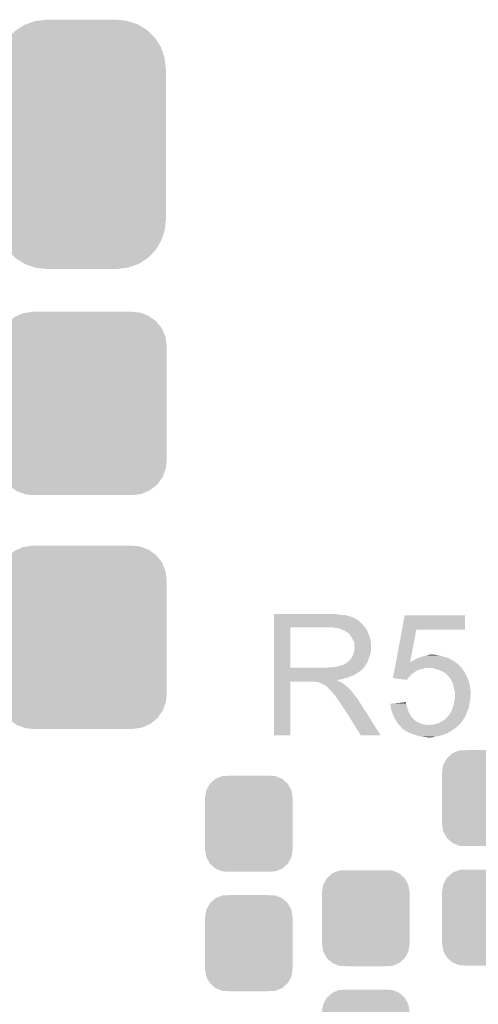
# Model space of a CAD drawing. Extents: x -1.3 to 24.2, y -3.9 to 39.2.
# Tile 34 of 43: x 4.1 to 7.8, y 21.1 to 29. Entities that reach past the tile are written whole.
import ezdxf

# ---------------------------------------------------------------- set-up
doc = ezdxf.new("R2010")
doc.units = 0
doc.layers.get('0').update_dxf_attribs({"linetype": 'CONTINUOUS'})
doc.layers.add('BOOST_10_CLICK_V101_GTO', color=14, linetype='CONTINUOUS')
doc.layers.add('BOOST_10_CLICK_V101_GTS', color=12, linetype='CONTINUOUS')

# ---------------------------------------------------------------- blocks, each defined once
blk = doc.blocks.new('CUSTOM_83')
for points in [[(-0.341452, 0.269636), (-0.313432, 0.320688), (0.341702, 0.269636), (0.313176, 0.320688)], [(-0.313432, 0.320688), (-0.312264, 0.321732), (0.313176, 0.320688), (0.312592, 0.321732)], [(-0.312264, 0.321732), (-0.26893, 0.360448), (0.312592, 0.321732), (0.268592, 0.360448)], [(-0.26893, 0.360448), (-0.267216, 0.361152), (0.268592, 0.360448), (0.26779, 0.361152)], [(-0.267216, 0.361152), (-0.213724, 0.383108), (0.26779, 0.361152), (0.21312, 0.383108)], [(-0.213724, 0.383108), (-0.20803, 0.383392), (0.21312, 0.383108), (0.212412, 0.383392)], [(-0.20803, 0.383392), (-0.154122, 0.38608), (0.212412, 0.383392), (0.154132, 0.38608)], [(-0.35179, 0.21082), (-0.342144, 0.268372), (0.35179, 0.21082), (0.34192, 0.268372)], [(-0.342144, 0.268372), (-0.341452, 0.269636), (0.34192, 0.268372), (0.341702, 0.269636)], [(-0.35179, 0.20955), (-0.35179, 0.21082), (0.35179, 0.20955), (0.35179, 0.21082)], [(-0.35179, -0.20955), (-0.35179, 0.20955), (0.35179, -0.20955), (0.35179, 0.20955)], [(-0.35179, -0.21082), (-0.35179, -0.20955), (0.35179, -0.21082), (0.35179, -0.20955)], [(-0.34192, -0.268358), (-0.35179, -0.21082), (0.342148, -0.268358), (0.35179, -0.21082)], [(-0.341702, -0.269636), (-0.34192, -0.268358), (0.341446, -0.269636), (0.342148, -0.268358)], [(-0.313184, -0.320676), (-0.341702, -0.269636), (0.31344, -0.320676), (0.341446, -0.269636)], [(-0.312594, -0.321732), (-0.313184, -0.320676), (0.312258, -0.321732), (0.31344, -0.320676)], [(-0.268602, -0.36044), (-0.312594, -0.321732), (0.26894, -0.36044), (0.312258, -0.321732)], [(-0.267792, -0.361154), (-0.268602, -0.36044), (0.2672, -0.361154), (0.26894, -0.36044)], [(-0.213136, -0.383104), (-0.267792, -0.361154), (0.213734, -0.383104), (0.2672, -0.361154)], [(-0.212414, -0.383394), (-0.213136, -0.383104), (0.207926, -0.383394), (0.213734, -0.383104)], [(-0.154122, -0.38608), (-0.212414, -0.383394), (0.154132, -0.38608), (0.207926, -0.383394)]]:
    blk.add_solid(points)
blk = doc.blocks.new('CUSTOM_96')
for points in [[(-0.523568, 0.705436), (-0.47634, 0.726144), (0.528306, 0.705436), (0.470706, 0.726144)], [(-0.47634, 0.726144), (-0.444658, 0.730636), (0.470706, 0.726144), (0.45821, 0.730636)], [(-0.444658, 0.730636), (-0.40259, 0.7366), (0.45821, 0.730636), (0.40259, 0.7366)], [(-0.633606, 0.604434), (-0.602216, 0.649072), (0.635932, 0.604434), (0.599766, 0.649072)], [(-0.602216, 0.649072), (-0.586032, 0.66231), (0.599766, 0.649072), (0.58904, 0.66231)], [(-0.586032, 0.66231), (-0.544558, 0.696232), (0.58904, 0.66231), (0.541268, 0.696232)], [(-0.544558, 0.696232), (-0.523568, 0.705436), (0.541268, 0.696232), (0.528306, 0.705436)], [(-0.663508, 0.536078), (-0.645062, 0.58814), (0.665526, 0.536078), (0.642988, 0.58814)], [(-0.645062, 0.58814), (-0.633606, 0.604434), (0.642988, 0.58814), (0.635932, 0.604434)], [(-0.67564, 0.46228), (-0.669936, 0.517928), (0.67564, 0.46228), (0.668014, 0.517928)], [(-0.669936, 0.517928), (-0.663508, 0.536078), (0.668014, 0.517928), (0.665526, 0.536078)], [(-0.67691, -0.46228), (-0.67691, 0.46228), (0.67691, -0.46228), (0.67691, 0.46228)], [(-0.668012, -0.517928), (-0.67564, -0.46228), (0.669936, -0.517928), (0.67564, -0.46228)], [(-0.665526, -0.536078), (-0.668012, -0.517928), (0.663506, -0.536078), (0.669936, -0.517928)], [(-0.642986, -0.58814), (-0.665526, -0.536078), (0.645062, -0.58814), (0.663506, -0.536078)], [(-0.635932, -0.604434), (-0.642986, -0.58814), (0.633604, -0.604434), (0.645062, -0.58814)], [(-0.599764, -0.649072), (-0.635932, -0.604434), (0.602216, -0.649072), (0.633604, -0.604434)], [(-0.58904, -0.66231), (-0.599764, -0.649072), (0.58603, -0.66231), (0.602216, -0.649072)], [(-0.541266, -0.696232), (-0.58904, -0.66231), (0.544558, -0.696232), (0.58603, -0.66231)], [(-0.528306, -0.705436), (-0.541266, -0.696232), (0.523566, -0.705436), (0.544558, -0.696232)], [(-0.470704, -0.726144), (-0.528306, -0.705436), (0.47634, -0.726144), (0.523566, -0.705436)], [(-0.45821, -0.730636), (-0.470704, -0.726144), (0.444656, -0.730636), (0.47634, -0.726144)], [(-0.40259, -0.7366), (-0.45821, -0.730636), (0.40259, -0.7366), (0.444656, -0.730636)]]:
    blk.add_solid(points)
blk = doc.blocks.new('CUSTOM_98')
for points in [[(-0.521768, 0.92018), (-0.458702, 0.96078), (0.523942, 0.92018), (0.456402, 0.96078)], [(-0.458702, 0.96078), (-0.444408, 0.965888), (0.456402, 0.96078), (0.447904, 0.965888)], [(-0.444408, 0.965888), (-0.375158, 0.990632), (0.447904, 0.965888), (0.371302, 0.990632)], [(-0.375158, 0.990632), (-0.353176, 0.993158), (0.371302, 0.990632), (0.36348, 0.993158)], [(-0.353176, 0.993158), (-0.287056, 1.000756), (0.36348, 0.993158), (0.28702, 1.000756)], [(-0.287056, 1.000756), (-0.28702, 1.00076), (0.28702, 1.000756), (0.28702, 1.00076)], [(-0.28702, 1.00076), (-0.28702, 1.00203), (0.28702, 1.00076), (0.28702, 1.00203)], [(-0.585994, 0.85842), (-0.5333, 0.912756), (0.587634, 0.85842), (0.5316, 0.912756)], [(-0.5333, 0.912756), (-0.521768, 0.92018), (0.5316, 0.912756), (0.523942, 0.92018)], [(-0.634284, 0.783822), (-0.595062, 0.849068), (0.635656, 0.783822), (0.593656, 0.849068)], [(-0.595062, 0.849068), (-0.585994, 0.85842), (0.593656, 0.849068), (0.587634, 0.85842)], [(-0.664272, 0.700278), (-0.64077, 0.77303), (0.66551, 0.700278), (0.639514, 0.77303)], [(-0.64077, 0.77303), (-0.634284, 0.783822), (0.639514, 0.77303), (0.635656, 0.783822)], [(-0.67564, 0.61214), (-0.668042, 0.688606), (0.67564, 0.61214), (0.666852, 0.688606)], [(-0.668042, 0.688606), (-0.664272, 0.700278), (0.666852, 0.688606), (0.66551, 0.700278)], [(-0.67691, -0.61214), (-0.67691, 0.61214), (0.67691, -0.61214), (0.67691, 0.61214)], [(-0.666852, -0.6886), (-0.67564, -0.61214), (0.668042, -0.6886), (0.67564, -0.61214)], [(-0.665512, -0.700278), (-0.666852, -0.6886), (0.664268, -0.700278), (0.668042, -0.6886)], [(-0.639518, -0.773024), (-0.665512, -0.700278), (0.64077, -0.773024), (0.664268, -0.700278)], [(-0.63566, -0.783822), (-0.639518, -0.773024), (0.634278, -0.783822), (0.64077, -0.773024)], [(-0.59366, -0.849062), (-0.63566, -0.783822), (0.595062, -0.849062), (0.634278, -0.783822)], [(-0.587636, -0.85842), (-0.59366, -0.849062), (0.585986, -0.85842), (0.595062, -0.849062)], [(-0.531608, -0.912752), (-0.587636, -0.85842), (0.5333, -0.912752), (0.585986, -0.85842)], [(-0.523948, -0.920182), (-0.531608, -0.912752), (0.521758, -0.920182), (0.5333, -0.912752)], [(-0.45642, -0.960774), (-0.523948, -0.920182), (0.458702, -0.960774), (0.521758, -0.920182)], [(-0.44791, -0.96589), (-0.45642, -0.960774), (0.444384, -0.96589), (0.458702, -0.960774)], [(-0.37133, -0.990628), (-0.44791, -0.96589), (0.375158, -0.990628), (0.444384, -0.96589)], [(-0.363486, -0.993162), (-0.37133, -0.990628), (0.353106, -0.993162), (0.375158, -0.990628)], [(-0.28706, -1.000756), (-0.363486, -0.993162), (0.28702, -1.000756), (0.353106, -0.993162)], [(-0.28702, -1.00076), (-0.28706, -1.000756), (0.28702, -1.00076), (0.28702, -1.000756)], [(-0.28702, -1.00203), (-0.28702, -1.00076), (0.28702, -1.00203), (0.28702, -1.00076)]]:
    blk.add_solid(points)

msp = doc.modelspace()

# ---------------------------------------------------------------- linework, layer by layer
at = {"layer": 'BOOST_10_CLICK_V101_GTO'}
for points in [[(6.146822, 24.18842), (6.146824, 24.19096), (6.65226, 24.18842), (6.62432, 24.19096)], [(6.146822, 24.18334), (6.146822, 24.18842), (6.682738, 24.18334), (6.65226, 24.18842)], [(6.146822, 24.1808), (6.146822, 24.18334), (6.7183, 24.1808), (6.682738, 24.18334)], [(6.146822, 24.17318), (6.146822, 24.1808), (6.748778, 24.17318), (6.7183, 24.1808)], [(6.146822, 24.1681), (6.146822, 24.17318), (6.764022, 24.1681), (6.748778, 24.17318)], [(6.146822, 24.16556), (6.146822, 24.1681), (6.776722, 24.16556), (6.764022, 24.1681)], [(6.146822, 24.165536), (6.146822, 24.16556), (6.77926, 24.165536), (6.776722, 24.16556)], [(6.146822, 24.163014), (6.146822, 24.165536), (6.779276, 24.163014), (6.77926, 24.165536)], [(6.146822, 24.15794), (6.146822, 24.163014), (6.78942, 24.15794), (6.779276, 24.163014)], [(6.146822, 24.152858), (6.146822, 24.15794), (6.802122, 24.152858), (6.78942, 24.15794)], [(6.146822, 24.1427), (6.146822, 24.152858), (6.81736, 24.1427), (6.802122, 24.152858)], [(6.146822, 24.13), (6.146822, 24.1427), (6.8326, 24.13), (6.81736, 24.1427)], [(7.174476, 24.06396), (7.195834, 24.178236), (7.680936, 24.06396), (7.68096, 24.178236)], [(7.195834, 24.178236), (7.19584, 24.17826), (7.68096, 24.178236), (7.19584, 24.17826)], [(6.146812, 23.759182), (6.14682, 24.08172), (6.27634, 23.759182), (6.276342, 24.08172)], [(6.14682, 24.094442), (6.146822, 24.11476), (6.86816, 24.094442), (6.850382, 24.11476)], [(6.14682, 24.08174), (6.14682, 24.094442), (6.878038, 24.08174), (6.86816, 24.094442)], [(6.14682, 24.08172), (6.14682, 24.08174), (6.276342, 24.08172), (6.58368, 24.08174)], [(6.146822, 24.11476), (6.146822, 24.13), (6.850382, 24.11476), (6.8326, 24.13)], [(6.654802, 24.07666), (6.621782, 24.08174), (6.88199, 24.07666), (6.878038, 24.08174)], [(6.673436, 24.071578), (6.654802, 24.07666), (6.88594, 24.071578), (6.88199, 24.07666)], [(6.68274, 24.06904), (6.673436, 24.071578), (6.885944, 24.06904), (6.88594, 24.071578)], [(6.682752, 24.069034), (6.68274, 24.06904), (6.885944, 24.069034), (6.885944, 24.06904)], [(6.703056, 24.058882), (6.682752, 24.069034), (6.89356, 24.058882), (6.885944, 24.069034)], [(7.125578, 23.802346), (7.174472, 24.06394), (7.239494, 23.802346), (7.289796, 24.06394)], [(7.174472, 24.06394), (7.174476, 24.06396), (7.289796, 24.06394), (7.680936, 24.06396)], [(6.70306, 24.05888), (6.703056, 24.058882), (6.893562, 24.05888), (6.89356, 24.058882)], [(6.72084, 24.05126), (6.70306, 24.05888), (6.89661, 24.05126), (6.893562, 24.05888)], [(6.72931, 24.04618), (6.72084, 24.05126), (6.89864, 24.04618), (6.89661, 24.05126)], [(6.73354, 24.043642), (6.72931, 24.04618), (6.899728, 24.043642), (6.89864, 24.04618)], [(6.741164, 24.03856), (6.73354, 24.043642), (6.901906, 24.03856), (6.899728, 24.043642)], [(6.743704, 24.038552), (6.741164, 24.03856), (6.90191, 24.038552), (6.901906, 24.03856)], [(6.75132, 24.0284), (6.743704, 24.038552), (6.90626, 24.0284), (6.90191, 24.038552)], [(6.75894, 24.01824), (6.75132, 24.0284), (6.909648, 24.01824), (6.90626, 24.0284)], [(6.768012, 24.00554), (6.75894, 24.01824), (6.91388, 24.00554), (6.909648, 24.01824)], [(6.77164, 24.000458), (6.768012, 24.00554), (6.915406, 24.000458), (6.91388, 24.00554)], [(6.7818, 23.980138), (6.77164, 24.000458), (6.9215, 23.980138), (6.915406, 24.000458)], [(6.78942, 23.964896), (6.7818, 23.980138), (6.923026, 23.964896), (6.9215, 23.980138)], [(6.789418, 23.888698), (6.79232, 23.909016), (6.92404, 23.888698), (6.92404, 23.909016)], [(6.790872, 23.95474), (6.78942, 23.964896), (6.92404, 23.95474), (6.923026, 23.964896)], [(6.79196, 23.947118), (6.790872, 23.95474), (6.924676, 23.947118), (6.92404, 23.95474)], [(6.791962, 23.934418), (6.79196, 23.947118), (6.925734, 23.934418), (6.924676, 23.947118)], [(6.7945, 23.926796), (6.791962, 23.934418), (6.92637, 23.926796), (6.925734, 23.934418)], [(6.79232, 23.909016), (6.793046, 23.914096), (6.92404, 23.909016), (6.926578, 23.914096)], [(6.793046, 23.914096), (6.7945, 23.92426), (6.926578, 23.914096), (6.926578, 23.92426)], [(6.7945, 23.924262), (6.7945, 23.926796), (6.92658, 23.924262), (6.92637, 23.926796)], [(6.7945, 23.92426), (6.7945, 23.924262), (6.926578, 23.92426), (6.92658, 23.924262)], [(6.7564, 23.82266), (6.766558, 23.835358), (6.90418, 23.82266), (6.908798, 23.835358)], [(6.766558, 23.835358), (6.769098, 23.8379), (6.908798, 23.835358), (6.909722, 23.8379)], [(6.769098, 23.8379), (6.77164, 23.842978), (6.909722, 23.8379), (6.911568, 23.842978)], [(6.77164, 23.842978), (6.776718, 23.850598), (6.911568, 23.842978), (6.914338, 23.850598)], [(6.776718, 23.850598), (6.781798, 23.863298), (6.914338, 23.850598), (6.918956, 23.863298)], [(6.781798, 23.8633), (6.78434, 23.875998), (6.918958, 23.8633), (6.921498, 23.875998)], [(6.781798, 23.863298), (6.781798, 23.8633), (6.918956, 23.863298), (6.918958, 23.8633)], [(6.78434, 23.875998), (6.789418, 23.888698), (6.921498, 23.875998), (6.92404, 23.888698)], [(7.27202, 23.82012), (7.281164, 23.8252), (7.576818, 23.82012), (7.56666, 23.8252)], [(7.281164, 23.8252), (7.294882, 23.83282), (7.56666, 23.8252), (7.553328, 23.83282)], [(7.294882, 23.83282), (7.301866, 23.83536), (7.553328, 23.83282), (7.548882, 23.83536)], [(7.301866, 23.83536), (7.315834, 23.84044), (7.548882, 23.83536), (7.5311, 23.84044)], [(7.315834, 23.84044), (7.32282, 23.84298), (7.5311, 23.84044), (7.522846, 23.84298)], [(7.32282, 23.84298), (7.345684, 23.8506), (7.522846, 23.84298), (7.49808, 23.8506)], [(7.345684, 23.8506), (7.3533, 23.853138), (7.49808, 23.8506), (7.490466, 23.853138)], [(7.3533, 23.853138), (7.364302, 23.855678), (7.490466, 23.853138), (7.482842, 23.855678)], [(7.364302, 23.855678), (7.375316, 23.85822), (7.482842, 23.855678), (7.4676, 23.85822)], [(7.375316, 23.85822), (7.38632, 23.86076), (7.4676, 23.85822), (7.454902, 23.86076)], [(7.38632, 23.86076), (7.404102, 23.8633), (7.444742, 23.86076), (7.434582, 23.8633)], [(6.146812, 23.75916), (6.146812, 23.759182), (6.565898, 23.75916), (6.27634, 23.759182)], [(6.146812, 23.748996), (6.146812, 23.75916), (6.858, 23.748996), (6.86816, 23.75916)], [(6.146812, 23.74646), (6.146812, 23.748996), (6.857976, 23.74646), (6.858, 23.748996)], [(6.146812, 23.746454), (6.146812, 23.74646), (6.855454, 23.746454), (6.857976, 23.74646)], [(6.146812, 23.731218), (6.146812, 23.746454), (6.840216, 23.731218), (6.855454, 23.746454)], [(6.565898, 23.75916), (6.583664, 23.761698), (6.86816, 23.75916), (6.870698, 23.761698)], [(6.583664, 23.761698), (6.58368, 23.7617), (6.870698, 23.761698), (6.870698, 23.7617)], [(6.603998, 23.7617), (6.649718, 23.76678), (6.870698, 23.7617), (6.874086, 23.76678)], [(6.649718, 23.76678), (6.690358, 23.77694), (6.874086, 23.76678), (6.880862, 23.77694)], [(6.692896, 23.77694), (6.700516, 23.782018), (6.880862, 23.77694), (6.883824, 23.782018)], [(6.700516, 23.782018), (6.708138, 23.78456), (6.883824, 23.782018), (6.885306, 23.78456)], [(6.708138, 23.78456), (6.718298, 23.789638), (6.885306, 23.78456), (6.888268, 23.789638)], [(6.718298, 23.789638), (6.740522, 23.807418), (6.888268, 23.789638), (6.89864, 23.807418)], [(6.740522, 23.807418), (6.743698, 23.809958), (6.89864, 23.807418), (6.899562, 23.809958)], [(6.743698, 23.809958), (6.7564, 23.82266), (6.899562, 23.809958), (6.90418, 23.82266)], [(7.113708, 23.73884), (7.115132, 23.746458), (7.30504, 23.73884), (7.322818, 23.746458)], [(7.115132, 23.746458), (7.115606, 23.749), (7.322818, 23.746458), (7.340598, 23.749)], [(7.115606, 23.749), (7.116556, 23.754078), (7.340598, 23.749), (7.355838, 23.754078)], [(7.116556, 23.754078), (7.11703, 23.75662), (7.355838, 23.754078), (7.371078, 23.75662)], [(7.11703, 23.75662), (7.117504, 23.759158), (7.654924, 23.75662), (7.65302, 23.759158)], [(7.117504, 23.759158), (7.123202, 23.789638), (7.65302, 23.759158), (7.622542, 23.789638)], [(7.123202, 23.789638), (7.125146, 23.800042), (7.622542, 23.789638), (7.607976, 23.800042)], [(7.125146, 23.800042), (7.125572, 23.802316), (7.23904, 23.800042), (7.239, 23.802316)], [(7.125572, 23.802316), (7.125578, 23.802346), (7.2404, 23.802316), (7.241546, 23.802346)], [(7.239484, 23.802292), (7.239, 23.802316), (7.239484, 23.802292), (7.2404, 23.802316)], [(7.23904, 23.800042), (7.239484, 23.802292), (7.607976, 23.800042), (7.604826, 23.802292)], [(7.239484, 23.802292), (7.239494, 23.802346), (7.604826, 23.802292), (7.60475, 23.802346)], [(7.241546, 23.802346), (7.246624, 23.80742), (7.60475, 23.802346), (7.597646, 23.80742)], [(7.246624, 23.80742), (7.254244, 23.809962), (7.597646, 23.80742), (7.594086, 23.809962)], [(7.254244, 23.809962), (7.261858, 23.815038), (7.594086, 23.809962), (7.586978, 23.815038)], [(7.261858, 23.815038), (7.261862, 23.81504), (7.586978, 23.815038), (7.586976, 23.81504)], [(7.261862, 23.81504), (7.27202, 23.82012), (7.586976, 23.81504), (7.576818, 23.82012)], [(7.42442, 23.75408), (7.409178, 23.75662), (7.65683, 23.75408), (7.654924, 23.75662)], [(7.444748, 23.748998), (7.42442, 23.75408), (7.66064, 23.748998), (7.65683, 23.75408)], [(7.454898, 23.74646), (7.444748, 23.748998), (7.66191, 23.74646), (7.66064, 23.748998)], [(7.473946, 23.738842), (7.454898, 23.74646), (7.66572, 23.738842), (7.66191, 23.74646)], [(6.14681, 23.70328), (6.146812, 23.718518), (6.7945, 23.70328), (6.819898, 23.718518)], [(6.14681, 23.69566), (6.14681, 23.70328), (6.77926, 23.69566), (6.7945, 23.70328)], [(6.14681, 23.68042), (6.14681, 23.69566), (6.743698, 23.68042), (6.77926, 23.69566)], [(6.14681, 23.675338), (6.14681, 23.68042), (6.720838, 23.675338), (6.743698, 23.68042)], [(6.14681, 23.66772), (6.14681, 23.675338), (6.700518, 23.66772), (6.720838, 23.675338)], [(6.14681, 23.66264), (6.14681, 23.66772), (6.677658, 23.66264), (6.700518, 23.66772)], [(6.146812, 23.726138), (6.146812, 23.731218), (6.830062, 23.726138), (6.840216, 23.731218)], [(6.146812, 23.718518), (6.146812, 23.726138), (6.819898, 23.718518), (6.830062, 23.726138)], [(7.101844, 23.675364), (7.104212, 23.68804), (7.223784, 23.675364), (7.23646, 23.68804)], [(7.10202, 23.67534), (7.101844, 23.675364), (7.22376, 23.67534), (7.223784, 23.675364)], [(7.213588, 23.660102), (7.10202, 23.67534), (7.213588, 23.660102), (7.22376, 23.67534)], [(7.104212, 23.68804), (7.106586, 23.700738), (7.23646, 23.68804), (7.246618, 23.700738)], [(7.106586, 23.700738), (7.108486, 23.7109), (7.246618, 23.700738), (7.25932, 23.7109)], [(7.108486, 23.7109), (7.111334, 23.726138), (7.25932, 23.7109), (7.279642, 23.726138)], [(7.111334, 23.726138), (7.111808, 23.728674), (7.279642, 23.726138), (7.284704, 23.728674)], [(7.111808, 23.728674), (7.11228, 23.731202), (7.284704, 23.728674), (7.28472, 23.731202)], [(7.11228, 23.731202), (7.113708, 23.73884), (7.28472, 23.731202), (7.30504, 23.73884)], [(7.4803, 23.7363), (7.473946, 23.738842), (7.667754, 23.7363), (7.66572, 23.738842)], [(7.503158, 23.72614), (7.4803, 23.7363), (7.675882, 23.72614), (7.667754, 23.7363)], [(7.503162, 23.726138), (7.503158, 23.72614), (7.675882, 23.726138), (7.675882, 23.72614)], [(7.520938, 23.715982), (7.503162, 23.726138), (7.68096, 23.715982), (7.675882, 23.726138)], [(7.533638, 23.705822), (7.520938, 23.715982), (7.68604, 23.705822), (7.68096, 23.715982)], [(7.538718, 23.698208), (7.533638, 23.705822), (7.689848, 23.698208), (7.68604, 23.705822)], [(7.541236, 23.6982), (7.538718, 23.698208), (7.689852, 23.6982), (7.689848, 23.698208)], [(7.54126, 23.695664), (7.541236, 23.6982), (7.69112, 23.695664), (7.689852, 23.6982)], [(7.554808, 23.68042), (7.54126, 23.695664), (7.69874, 23.68042), (7.69112, 23.695664)], [(7.561578, 23.672802), (7.554808, 23.68042), (7.701598, 23.672802), (7.69874, 23.68042)], [(7.57682, 23.647402), (7.561578, 23.672802), (7.711122, 23.647402), (7.701598, 23.672802)], [(6.1468, 23.215624), (6.14681, 23.647376), (6.276316, 23.215624), (6.27634, 23.647376)], [(6.14681, 23.660062), (6.14681, 23.66264), (6.652294, 23.660062), (6.677658, 23.66264)], [(6.14681, 23.657558), (6.14681, 23.660062), (6.654804, 23.657558), (6.652294, 23.660062)], [(6.14681, 23.655018), (6.14681, 23.657558), (6.659882, 23.655018), (6.654804, 23.657558)], [(6.14681, 23.64994), (6.14681, 23.655018), (6.667498, 23.64994), (6.659882, 23.655018)], [(6.14681, 23.6474), (6.14681, 23.64994), (6.67385, 23.6474), (6.667498, 23.64994)], [(6.14681, 23.647376), (6.14681, 23.6474), (6.27634, 23.647376), (6.469378, 23.6474)], [(6.479538, 23.64486), (6.469378, 23.6474), (6.680202, 23.64486), (6.67385, 23.6474)], [(6.494774, 23.642326), (6.492236, 23.64486), (6.684426, 23.642326), (6.680202, 23.64486)], [(6.497316, 23.64232), (6.494774, 23.642326), (6.684436, 23.64232), (6.684426, 23.642326)], [(6.527798, 23.63216), (6.497316, 23.64232), (6.701368, 23.63216), (6.684436, 23.64232)], [(6.532878, 23.62962), (6.527798, 23.63216), (6.7056, 23.62962), (6.701368, 23.63216)], [(6.537958, 23.62708), (6.532878, 23.62962), (6.708776, 23.62708), (6.7056, 23.62962)], [(6.545578, 23.622002), (6.537958, 23.62708), (6.715124, 23.622002), (6.708776, 23.62708)], [(6.550656, 23.619462), (6.545578, 23.622002), (6.718298, 23.619462), (6.715124, 23.622002)], [(6.553196, 23.61946), (6.550656, 23.619462), (6.7183, 23.61946), (6.718298, 23.619462)], [(6.55574, 23.616922), (6.553196, 23.61946), (6.720838, 23.616922), (6.7183, 23.61946)], [(6.5659, 23.6093), (6.55574, 23.616922), (6.72846, 23.6093), (6.720838, 23.616922)], [(6.569076, 23.60676), (6.5659, 23.6093), (6.731, 23.60676), (6.72846, 23.6093)], [(6.575428, 23.601678), (6.569076, 23.60676), (6.738622, 23.601678), (6.731, 23.60676)], [(6.578598, 23.599142), (6.575428, 23.601678), (6.741158, 23.599142), (6.738622, 23.601678)], [(6.601462, 23.576278), (6.578598, 23.599142), (6.76402, 23.576278), (6.741158, 23.599142)], [(7.579592, 23.639778), (7.57682, 23.647402), (7.71398, 23.639778), (7.711122, 23.647402)], [(7.586978, 23.61946), (7.579592, 23.639778), (7.71906, 23.61946), (7.71398, 23.639778)], [(7.58698, 23.619458), (7.586978, 23.61946), (7.71906, 23.619458), (7.71906, 23.61946)], [(7.59206, 23.59406), (7.58698, 23.619458), (7.7216, 23.59406), (7.71906, 23.619458)], [(7.59714, 23.5712), (7.59206, 23.59406), (7.72668, 23.5712), (7.7216, 23.59406)], [(6.609078, 23.56866), (6.601462, 23.576278), (6.769736, 23.56866), (6.76402, 23.576278)], [(6.616698, 23.558498), (6.609078, 23.56866), (6.777358, 23.558498), (6.769736, 23.56866)], [(6.61797, 23.55596), (6.616698, 23.558498), (6.77926, 23.55596), (6.777358, 23.558498)], [(6.619234, 23.553436), (6.61797, 23.55596), (6.781224, 23.553436), (6.77926, 23.55596)], [(6.62177, 23.55342), (6.619234, 23.553436), (6.781236, 23.55342), (6.781224, 23.553436)], [(6.637016, 23.5331), (6.62177, 23.55342), (6.79704, 23.5331), (6.781236, 23.55342)], [(6.65226, 23.51278), (6.637016, 23.5331), (6.813296, 23.51278), (6.79704, 23.5331)], [(6.655648, 23.507698), (6.65226, 23.51278), (6.81736, 23.507698), (6.813296, 23.51278)], [(6.674274, 23.47976), (6.655648, 23.507698), (6.83514, 23.47976), (6.81736, 23.507698)], [(7.597142, 23.571198), (7.59714, 23.5712), (7.72668, 23.571198), (7.72668, 23.5712)], [(7.59968, 23.561042), (7.597142, 23.571198), (7.72668, 23.561042), (7.72668, 23.571198)], [(7.597502, 23.50008), (7.599316, 23.51278), (7.7216, 23.50008), (7.72414, 23.51278)], [(7.599316, 23.51278), (7.59968, 23.515322), (7.72414, 23.51278), (7.724774, 23.515322)], [(7.59968, 23.522938), (7.59968, 23.561042), (7.72668, 23.522938), (7.72668, 23.561042)], [(7.59968, 23.515322), (7.59968, 23.522938), (7.724774, 23.515322), (7.72668, 23.522938)], [(6.68274, 23.46706), (6.674274, 23.47976), (6.843198, 23.46706), (6.83514, 23.47976)], [(6.69544, 23.449282), (6.68274, 23.46706), (6.854478, 23.449282), (6.843198, 23.46706)], [(6.7056, 23.431498), (6.69544, 23.449282), (6.86576, 23.431498), (6.854478, 23.449282)], [(6.70814, 23.426426), (6.7056, 23.431498), (6.868978, 23.426426), (6.86576, 23.431498)], [(7.078986, 23.469574), (7.111034, 23.472138), (7.206838, 23.469574), (7.205982, 23.472138)], [(7.08406, 23.44928), (7.078986, 23.469574), (7.213598, 23.44928), (7.206838, 23.469574)], [(7.086318, 23.428962), (7.08406, 23.44928), (7.21868, 23.428962), (7.213598, 23.44928)], [(7.0866, 23.426422), (7.086318, 23.428962), (7.219528, 23.426422), (7.21868, 23.428962)], [(7.111034, 23.472138), (7.20598, 23.479734), (7.205982, 23.472138), (7.20598, 23.479734)], [(7.57174, 23.408638), (7.579358, 23.431498), (7.699754, 23.408638), (7.708898, 23.431498)], [(7.579358, 23.431498), (7.58952, 23.461982), (7.708898, 23.431498), (7.71543, 23.461982)], [(7.58952, 23.461982), (7.590608, 23.46706), (7.71543, 23.461982), (7.71652, 23.46706)], [(7.590608, 23.46706), (7.593874, 23.4823), (7.71652, 23.46706), (7.71906, 23.4823)], [(7.593874, 23.4823), (7.59714, 23.49754), (7.71906, 23.4823), (7.721236, 23.49754)], [(7.59714, 23.49754), (7.597502, 23.50008), (7.721236, 23.49754), (7.7216, 23.50008)], [(6.713214, 23.42388), (6.70814, 23.426426), (6.870594, 23.42388), (6.868978, 23.426426)], [(6.715762, 23.4188), (6.713214, 23.42388), (6.873816, 23.4188), (6.870594, 23.42388)], [(6.84276, 23.21561), (6.715762, 23.4188), (7.00273, 23.21561), (6.873816, 23.4188)], [(7.093376, 23.406098), (7.0866, 23.426422), (7.2263, 23.406098), (7.219528, 23.426422)], [(7.0993, 23.38832), (7.093376, 23.406098), (7.236178, 23.38832), (7.2263, 23.406098)], [(7.101478, 23.38324), (7.0993, 23.38832), (7.239, 23.38324), (7.236178, 23.38832)], [(7.110186, 23.362918), (7.101478, 23.38324), (7.2517, 23.362918), (7.239, 23.38324)], [(7.11454, 23.352758), (7.110186, 23.362918), (7.26059, 23.352758), (7.2517, 23.362918)], [(7.121316, 23.3426), (7.11454, 23.352758), (7.269478, 23.3426), (7.26059, 23.352758)], [(7.51586, 23.34006), (7.528562, 23.350222), (7.666354, 23.34006), (7.672704, 23.350222)], [(7.528562, 23.350222), (7.532626, 23.3553), (7.672704, 23.350222), (7.67588, 23.3553)], [(7.532626, 23.3553), (7.538726, 23.36292), (7.67588, 23.3553), (7.680234, 23.36292)], [(7.538726, 23.36292), (7.54126, 23.362944), (7.680234, 23.36292), (7.680248, 23.362944)], [(7.54126, 23.362944), (7.541266, 23.365466), (7.680248, 23.362944), (7.681688, 23.365466)], [(7.541266, 23.365466), (7.548878, 23.373078), (7.681688, 23.365466), (7.68604, 23.373078)], [(7.548878, 23.373078), (7.54888, 23.37308), (7.68604, 23.373078), (7.68604, 23.37308)], [(7.54888, 23.37308), (7.55904, 23.38832), (7.68604, 23.37308), (7.691754, 23.38832)], [(7.55904, 23.38832), (7.562214, 23.3934), (7.691754, 23.38832), (7.69366, 23.3934)], [(7.562214, 23.3934), (7.57174, 23.408638), (7.69366, 23.3934), (7.699754, 23.408638)], [(7.124702, 23.33752), (7.121316, 23.3426), (7.27456, 23.33752), (7.269478, 23.3426)], [(7.126228, 23.334978), (7.124702, 23.33752), (7.277102, 23.334978), (7.27456, 23.33752)], [(7.130798, 23.32736), (7.126228, 23.334978), (7.2898, 23.32736), (7.277102, 23.334978)], [(7.139938, 23.312122), (7.130798, 23.32736), (7.320278, 23.312122), (7.2898, 23.32736)], [(7.13994, 23.31212), (7.139938, 23.312122), (7.320282, 23.31212), (7.320278, 23.312122)], [(7.145658, 23.3045), (7.13994, 23.31212), (7.343142, 23.3045), (7.320282, 23.31212)], [(7.14756, 23.301962), (7.145658, 23.3045), (7.354564, 23.301962), (7.343142, 23.3045)], [(7.150102, 23.29942), (7.14756, 23.301962), (7.366002, 23.29942), (7.354564, 23.301962)], [(7.152642, 23.29688), (7.150102, 23.29942), (7.393938, 23.29688), (7.366002, 23.29942)], [(7.167876, 23.28164), (7.152642, 23.29688), (7.61492, 23.28164), (7.63016, 23.29688)], [(7.168726, 23.2791), (7.167876, 23.28164), (7.61238, 23.2791), (7.61492, 23.28164)], [(7.170416, 23.274038), (7.168726, 23.2791), (7.604786, 23.274038), (7.61238, 23.2791)], [(7.172956, 23.27402), (7.170416, 23.274038), (7.60476, 23.27402), (7.604786, 23.274038)], [(7.175502, 23.271478), (7.172956, 23.27402), (7.600946, 23.271478), (7.60476, 23.27402)], [(7.190744, 23.25878), (7.175502, 23.271478), (7.5819, 23.25878), (7.600946, 23.271478)], [(7.393938, 23.29688), (7.401564, 23.296882), (7.63016, 23.29688), (7.630162, 23.296882)], [(7.401564, 23.296882), (7.406644, 23.29942), (7.630162, 23.296882), (7.6327, 23.29942)], [(7.406644, 23.29942), (7.424424, 23.299422), (7.6327, 23.29942), (7.632702, 23.299422)], [(7.424424, 23.299422), (7.444742, 23.30704), (7.632702, 23.299422), (7.64032, 23.30704)], [(7.444742, 23.30704), (7.467602, 23.31212), (7.64032, 23.30704), (7.6454, 23.31212)], [(7.467602, 23.31212), (7.47674, 23.317198), (7.6454, 23.31212), (7.650478, 23.317198)], [(7.47674, 23.317198), (7.49046, 23.32482), (7.650478, 23.317198), (7.65592, 23.32482)], [(7.49046, 23.32482), (7.507396, 23.334982), (7.65592, 23.32482), (7.66318, 23.334982)], [(7.507396, 23.334982), (7.51586, 23.34006), (7.66318, 23.334982), (7.666354, 23.34006)], [(6.276316, 23.2156), (6.1468, 23.215624), (6.276316, 23.2156), (6.276316, 23.215624)], [(7.002736, 23.2156), (7.00273, 23.21561), (7.002736, 23.2156), (6.84276, 23.21561)], [(7.21297, 23.246078), (7.190744, 23.25878), (7.56412, 23.246078), (7.5819, 23.25878)], [(7.226298, 23.23846), (7.21297, 23.246078), (7.550784, 23.23846), (7.56412, 23.246078)], [(7.232226, 23.23592), (7.226298, 23.23846), (7.546338, 23.23592), (7.550784, 23.23846)], [(7.244082, 23.23084), (7.232226, 23.23592), (7.534908, 23.23084), (7.546338, 23.23592)], [(7.258306, 23.22576), (7.244082, 23.23084), (7.52348, 23.22576), (7.534908, 23.23084)], [(7.27964, 23.21814), (7.258306, 23.22576), (7.50062, 23.21814), (7.52348, 23.22576)], [(7.30631, 23.21052), (7.27964, 23.21814), (7.47776, 23.21052), (7.50062, 23.21814)], [(7.315198, 23.20798), (7.30631, 23.21052), (7.46379, 23.20798), (7.47776, 23.21052)], [(7.34568, 23.2029), (7.315198, 23.20798), (7.43585, 23.2029), (7.46379, 23.20798)], [(7.358378, 23.20036), (7.34568, 23.2029), (7.421882, 23.20036), (7.43585, 23.2029)], [(7.381238, 23.19782), (7.371078, 23.20036), (7.393942, 23.19782), (7.421882, 23.20036)]]:
    msp.add_solid(points, dxfattribs=at)

# ---------------------------------------------------------------- block references
at = {"layer": 'BOOST_10_CLICK_V101_GTS'}
for name, p in [('CUSTOM_98', (4.59994, 27.9654)), ('CUSTOM_96', (4.60756, 25.8826)), ('CUSTOM_96', (4.60756, 24.003)), ('CUSTOM_83', (7.8486, 22.71014)), ('CUSTOM_83', (5.9436, 22.5044)), ('CUSTOM_83', (6.8834, 21.74494)), ('CUSTOM_83', (7.8486, 21.75002)), ('CUSTOM_83', (5.9436, 21.54428)), ('CUSTOM_83', (6.8834, 20.78482))]:
    msp.add_blockref(name, p, dxfattribs=at)

doc.saveas('drawing.dxf')
